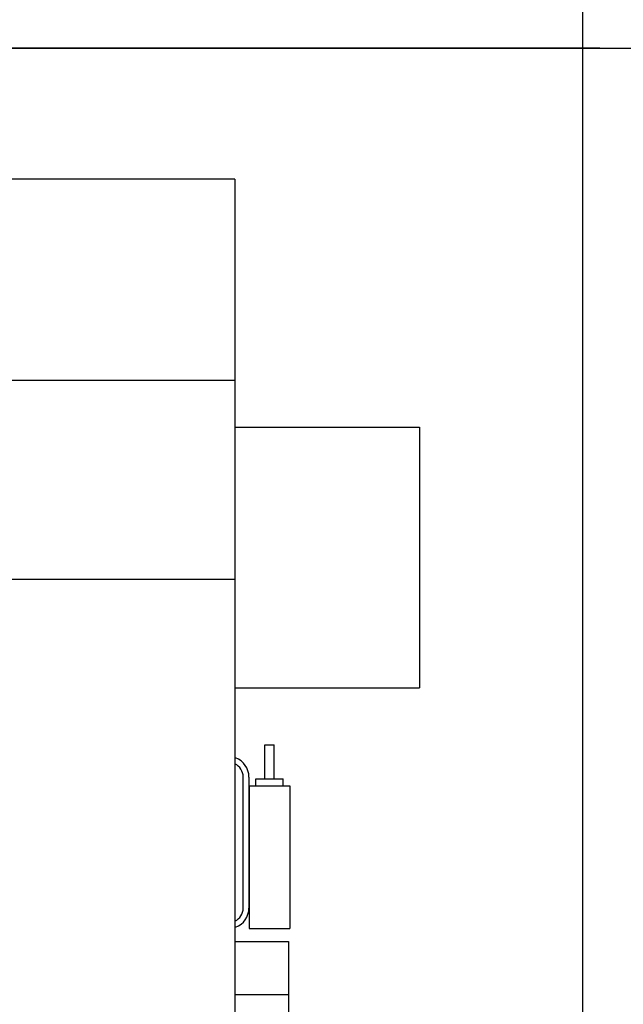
# Model space of a CAD drawing. Header units: millimetres. Extents: x 0 to 1189, y 0 to 841.
# Tile 104 of 106: x 1086 to 1127, y 682 to 750. Entities that reach past the tile are written whole.
import ezdxf
from ezdxf.enums import TextEntityAlignment as Align

# ---------------------------------------------------------------- set-up
doc = ezdxf.new("R2010")
doc.units = ezdxf.units.MM
doc.header["$LTSCALE"] = 65.395
doc.layers.get('0').update_dxf_attribs({"linetype": 'CONTINUOUS'})
for name, color, linetype in [('32007_060000_TLKGS_KGS_V_ABL339', 7, 'CONTINUOUS'), ('32007_062000_TLKGS_KGS_TL_V_ABL383', 7, 'CONTINUOUS'), ('32007_729300_06_SIMPLE1_T1_X_PBL460', 7, 'CONTINUOUS'), ('32007_729300_06_SIMPLE1_X_ABL459', 7, 'CONTINUOUS'), ('32097_000000_TLKGS_MARKETING_ABL332', 7, 'CONTINUOUS'), ('32097_030000_TLKGS_V_ABL333', 7, 'CONTINUOUS'), ('32097_700000_TLKGS_V_ABL395', 7, 'CONTINUOUS'), ('32097_727000_01_SIMPLE1_T1_VOR_PBL397', 7, 'CONTINUOUS'), ('32097_727000_01_SIMPLE1_VORAB_ABL396', 7, 'CONTINUOUS'), ('left_3_VBL331', 7, 'CONTINUOUS')]:
    doc.layers.add(name, color=color, linetype=linetype)
doc.styles.get("Standard").update_dxf_attribs({"font": 'txt', "width": 0.6})
doc.dimstyles.new('DIMSTYLE_2', dxfattribs={"dimtxt": 3.5, "dimasz": 3.5, "dimexe": 1.8, "dimexo": 0, "dimgap": 0.875, "dimtad": 1, "dimdec": 0, "dimlfac": 20, "dimdsep": 46, "dimtxsty": 'Standard', "dimblk": '_FILLED', "dimblk1": '_FILLED', "dimblk2": '_FILLED', "dimcen": 0.09, "dimadec": 0, "dimazin": 0, "dimtp": 2, "dimtm": 2, "dimtfac": 1, "dimtdec": 0, "dimtofl": 0, "dimtmove": 0, "dimatfit": 3, "dimldrblk": '_FILLED', "dimfxl": 1, "dimtolj": 1, "dimarcsym": 0})
doc.dimstyles.new('DIMSTYLE_8', dxfattribs={"dimtxt": 3.5, "dimasz": 3.5, "dimexe": 1.8, "dimexo": 0, "dimgap": 0.875, "dimtad": 1, "dimdec": 0, "dimlfac": 20, "dimdsep": 46, "dimtxsty": 'Standard', "dimblk": '_FILLED', "dimblk1": '_FILLED', "dimblk2": '_FILLED', "dimcen": 0.09, "dimadec": 0, "dimazin": 0, "dimtp": 1.2, "dimtm": 1.2, "dimtfac": 1, "dimtdec": 0, "dimtofl": 0, "dimtmove": 0, "dimatfit": 3, "dimldrblk": '_FILLED', "dimfxl": 1, "dimtolj": 1, "dimarcsym": 0})

# ---------------------------------------------------------------- blocks, each defined once
blk = doc.blocks.new('_FILLED')
at = {"color": 0, "linetype": 'ByBlock'}
blk.add_solid([(0, 0), (-1, 0.167), (-1, -0.167)], dxfattribs=at)
blk = doc.blocks.new('*D10')
at = {"color": 2, "linetype": 'Continuous'}
for p, q in [((1125.708, 748.5), (986.7, 748.5)), ((988.5, 748.5), (988.5, 660.5)), ((988.5, 572.5), (988.5, 660.5)), ((1078.901, 572.5), (986.7, 572.5))]:
    blk.add_line(p, q, dxfattribs=at)
at = {"color": 2, "linetype": 'Continuous', "xscale": 3.5, "yscale": 3.5, "zscale": 3.5}
for p, rotation in [((988.5, 748.5), 90), ((988.5, 572.5), 270)]:
    blk.add_blockref('_FILLED', p, dxfattribs=dict(at, rotation=rotation))
at = {"color": 2, "linetype": 'Continuous'}
for s, width, p in [(')', 0.333333, (987.625, 665.667)), ('3520', 0.654762, (987.625, 660.5)), ('(', 0.333333, (987.625, 655.333))]:
    blk.add_text(s, height=3.5, rotation=90, dxfattribs=dict(at, width=width)).set_placement(p, align=Align.CENTER)
blk = doc.blocks.new('*D12')
at = {"color": 2, "linetype": 'Continuous'}
for p, q in [((1061.639, 748.5), (1151.337, 748.5)), ((1149.537, 748.5), (1149.537, 647.95)), ((1149.537, 547.4), (1149.537, 647.95)), ((1064.551, 547.4), (1151.337, 547.4))]:
    blk.add_line(p, q, dxfattribs=at)
at = {"color": 2, "linetype": 'Continuous', "xscale": 3.5, "yscale": 3.5, "zscale": 3.5}
for p, rotation in [((1149.537, 748.5), 90), ((1149.537, 547.4), 270)]:
    blk.add_blockref('_FILLED', p, dxfattribs=dict(at, rotation=rotation))
at = {"color": 2, "linetype": 'Continuous', "width": 0.690476}
blk.add_text('4022', height=3.5, rotation=90, dxfattribs=at).set_placement((1148.662, 647.95), align=Align.CENTER)
blk = doc.blocks.new('*D35')
at = {"color": 2, "linetype": 'Continuous'}
for p, q in [((1050.351, 663.238), (1050.351, 770.349)), ((1124.537, 635.07), (1124.537, 770.349)), ((1050.351, 768.549), (1087.444, 768.549)), ((1124.537, 768.549), (1087.444, 768.549))]:
    blk.add_line(p, q, dxfattribs=at)
at = {"color": 2, "linetype": 'Continuous', "xscale": 3.5, "yscale": 3.5, "zscale": 3.5, "rotation": 180}
blk.add_blockref('_FILLED', (1050.351, 768.549), dxfattribs=at)
at = {"color": 2, "linetype": 'Continuous', "xscale": 3.5, "yscale": 3.5, "zscale": 3.5}
blk.add_blockref('_FILLED', (1124.537, 768.549), dxfattribs=at)
at = {"color": 2, "linetype": 'Continuous', "width": 0.636905}
blk.add_text('1484', height=3.5, dxfattribs=at).set_placement((1087.444, 769.424), align=Align.CENTER)
blk = doc.blocks.new('32097_727000_01_SIMPLE1_T1_VOR_PBL397', base_point=(1067.754, 714.2))
at = {"layer": '32097_727000_01_SIMPLE1_T1_VOR_PBL397', "color": 7, "linetype": 'Continuous'}
for p, q in [((1100.501, 739.45), (1081.801, 739.45)), ((1100.501, 739.45), (1100.501, 678.95)), ((1100.501, 725.553), (1081.801, 725.553)), ((1100.501, 722.34), (1113.251, 722.34)), ((1113.251, 722.34), (1113.251, 704.34)), ((1100.501, 711.803), (1081.801, 711.803)), ((1100.501, 704.34), (1113.251, 704.34)), ((1100.501, 686.815), (1104.201, 686.815)), ((1104.201, 686.815), (1104.201, 680.15)), ((1100.501, 683.15), (1104.201, 683.15))]:
    blk.add_line(p, q, dxfattribs=at)
blk = doc.blocks.new('32097_727000_01_SIMPLE1_VORAB_ABL396', base_point=(1067.754, 714.2))
at = {"layer": '32097_727000_01_SIMPLE1_T1_VOR_PBL397'}
blk.add_blockref('32097_727000_01_SIMPLE1_T1_VOR_PBL397', (1067.754, 714.2), dxfattribs=at)
blk = doc.blocks.new('32097_700000_TLKGS_V_ABL395', base_point=(1067.754, 714.2))
at = {"layer": '32097_727000_01_SIMPLE1_VORAB_ABL396'}
blk.add_blockref('32097_727000_01_SIMPLE1_VORAB_ABL396', (1067.754, 714.2), dxfattribs=at)
blk = doc.blocks.new('32097_030000_TLKGS_V_ABL333', base_point=(1057.007, 614.049))
at = {"layer": '32097_700000_TLKGS_V_ABL395'}
blk.add_blockref('32097_700000_TLKGS_V_ABL395', (1067.754, 714.2), dxfattribs=at)
blk = doc.blocks.new('32007_729300_06_SIMPLE1_T1_X_PBL460', base_point=(1102.186, 694.061))
at = {"layer": '32007_729300_06_SIMPLE1_T1_X_PBL460', "color": 7, "linetype": 'Continuous'}
for p, q in [((1102.576, 698.049), (1102.576, 700.399)), ((1102.576, 700.399), (1103.211, 700.399)), ((1103.211, 698.049), (1103.211, 700.399)), ((1101.072, 689.124), (1101.072, 698.174)), ((1101.472, 698.174), (1101.472, 689.124)), ((1101.487, 697.574), (1101.487, 687.724)), ((1101.487, 697.574), (1104.301, 697.574)), ((1101.941, 697.574), (1101.941, 698.049)), ((1101.941, 698.049), (1103.846, 698.049)), ((1103.846, 697.574), (1103.846, 698.049)), ((1104.301, 697.574), (1104.301, 687.724)), ((1101.487, 687.724), (1104.301, 687.724))]:
    blk.add_line(p, q, dxfattribs=at)
for centre, radius, start, end in [((1100.072, 698.174), 1, 0, 64.52759), ((1100.072, 698.174), 1.4, 0, 70.09601), ((1100.072, 689.124), 1, 295.47241, 360), ((1100.072, 689.124), 1.4, 289.90399, 360)]:
    blk.add_arc(centre, radius, start, end, dxfattribs=at)
blk = doc.blocks.new('32007_729300_06_SIMPLE1_X_ABL459', base_point=(1102.186, 694.061))
at = {"layer": '32007_729300_06_SIMPLE1_T1_X_PBL460'}
blk.add_blockref('32007_729300_06_SIMPLE1_T1_X_PBL460', (1102.186, 694.061), dxfattribs=at)
blk = doc.blocks.new('32007_062000_TLKGS_KGS_TL_V_ABL383', base_point=(1061.539, 655.416))
at = {"layer": '32007_729300_06_SIMPLE1_X_ABL459'}
blk.add_blockref('32007_729300_06_SIMPLE1_X_ABL459', (1102.186, 694.061), dxfattribs=at)
blk = doc.blocks.new('32007_060000_TLKGS_KGS_V_ABL339', base_point=(1051.649, 636.449))
at = {"layer": '32007_062000_TLKGS_KGS_TL_V_ABL383'}
blk.add_blockref('32007_062000_TLKGS_KGS_TL_V_ABL383', (1061.539, 655.416), dxfattribs=at)
blk = doc.blocks.new('32097_000000_TLKGS_MARKETING_ABL332', base_point=(1050.351, 618.58))
at = {"layer": '32007_060000_TLKGS_KGS_V_ABL339'}
blk.add_blockref('32007_060000_TLKGS_KGS_V_ABL339', (1051.649, 636.449), dxfattribs=at)
at = {"layer": '32097_030000_TLKGS_V_ABL333'}
blk.add_blockref('32097_030000_TLKGS_V_ABL333', (1057.007, 614.049), dxfattribs=at)
blk = doc.blocks.new('LEFT_3_VBL331', base_point=(1055.825, 646.772))
at = {"layer": '32097_000000_TLKGS_MARKETING_ABL332'}
blk.add_blockref('32097_000000_TLKGS_MARKETING_ABL332', (1050.351, 618.58), dxfattribs=at)

msp = doc.modelspace()

# ---------------------------------------------------------------- block references
at = {"layer": 'left_3_VBL331'}
msp.add_blockref('LEFT_3_VBL331', (1055.82485, 646.77164), dxfattribs=at)

# ---------------------------------------------------------------- dimensions: what is measured, and where the dimension line sits
at = {"color": 2, "linetype": 'Continuous'}
dim = msp.add_linear_dim(base=(1124.53674, 768.54897), p1=(1050.35144, 663.23848), p2=(1124.53674, 635.07001), dimstyle='DIMSTYLE_8', dxfattribs=at)
dim.commit()
dim.dimension.update_dxf_attribs({"geometry": '*D35', "text_midpoint": (1087.11074, 768.54897), "dimtype": 160})
dim = msp.add_linear_dim(base=(988.5, 748.5), p1=(1078.90144, 572.5), p2=(1125.70818, 748.5), angle=90, text='(<>)', dimstyle='DIMSTYLE_2', dxfattribs=at)
dim.commit()
dim.dimension.update_dxf_attribs({"geometry": '*D10', "text_midpoint": (988.5, 660.5), "dimtype": 160})
dim = msp.add_linear_dim(base=(1149.53674, 748.5), p1=(1064.55144, 547.4), p2=(1061.63865, 748.5), angle=90, dimstyle='DIMSTYLE_2', dxfattribs=at)
dim.commit()
dim.dimension.update_dxf_attribs({"geometry": '*D12', "text_midpoint": (1149.53674, 647.6167), "dimtype": 160})

doc.saveas('drawing.dxf')
